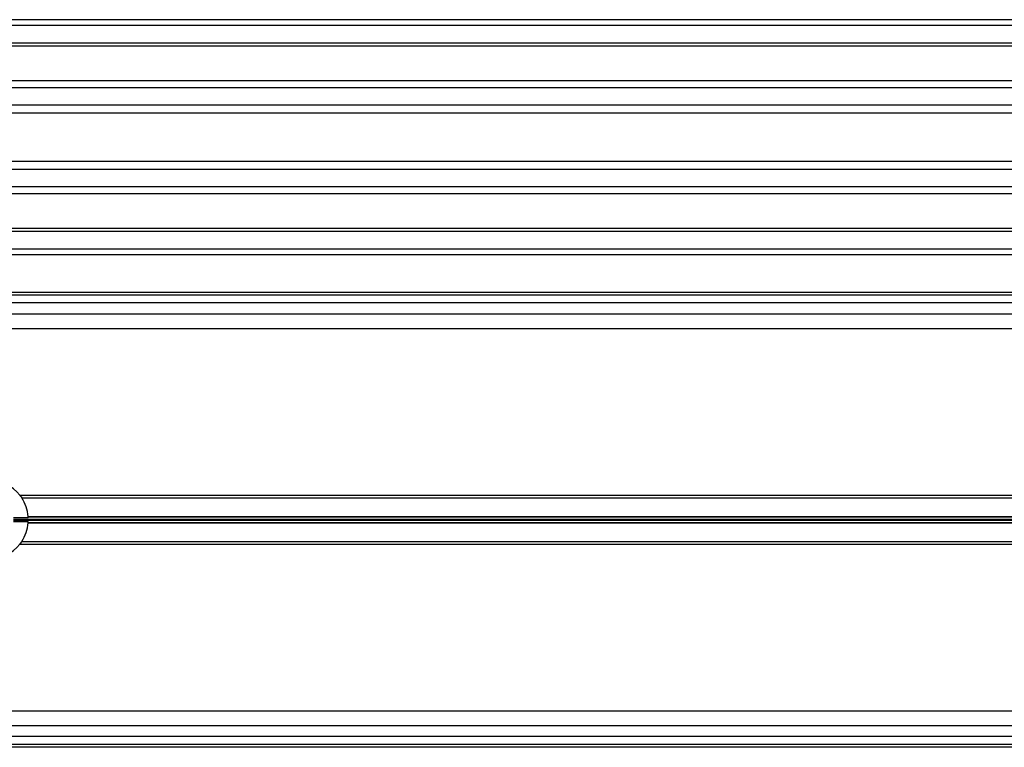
# Model space of a CAD drawing. Header units: millimetres. Extents: x 0 to 420, y 0 to 297.
# Tile 39 of 65: x 173.07 to 181.43, y 235.6 to 241.79. Entities that reach past the tile are written whole.
import ezdxf

# ---------------------------------------------------------------- set-up
doc = ezdxf.new("R2010")
doc.units = ezdxf.units.MM

msp = doc.modelspace()

# ---------------------------------------------------------------- linework, layer by layer
at = {"color": 7, "linetype": 'Continuous', "lineweight": 25}
for p, q in [((202.47652, 241.78829), (102.47652, 241.78829)), ((202.47652, 241.73829), (102.47652, 241.73829)), ((202.47652, 241.58829), (102.47652, 241.58829)), ((202.47652, 241.56279), (102.47652, 241.56279)), ((189.84131, 241.26828), (165.72963, 241.26828)), ((189.78904, 241.21027), (165.78191, 241.21027)), ((189.71019, 241.06084), (165.86076, 241.06084)), ((189.69323, 240.99329), (165.87772, 240.99329)), ((189.68547, 240.58329), (165.88547, 240.58329)), ((189.68547, 240.51574), (165.88547, 240.51574)), ((189.68547, 240.36631), (165.88547, 240.36631)), ((189.68547, 240.3083), (165.88547, 240.3083)), ((189.68547, 240.01379), (165.88547, 240.01379)), ((189.68547, 239.98829), (165.88547, 239.98829)), ((189.68547, 239.83829), (165.88547, 239.83829)), ((189.68547, 239.78829), (165.88547, 239.78829)), ((165.88547, 239.47329), (189.68547, 239.47329)), ((165.88547, 239.44829), (189.68547, 239.44829)), ((189.68547, 239.38068), (165.88547, 239.38068)), ((165.88547, 239.2884), (189.68547, 239.2884)), ((165.88547, 239.1634), (189.68547, 239.1634)), ((173.06761, 237.7459), (185.09939, 237.7459)), ((173.08373, 237.7234), (185.09066, 237.7234)), ((173.13869, 237.55328), (173.01349, 237.55328)), ((173.01399, 237.54183), (185.04456, 237.54183)), ((173.01399, 237.53476), (185.04326, 237.53476)), ((173.13794, 237.56535), (185.04886, 237.56535)), ((173.1382, 237.56182), (185.04822, 237.56182)), ((173.01349, 237.5233), (173.13869, 237.5233)), ((173.13794, 237.51123), (185.03895, 237.51123)), ((173.1382, 237.51477), (185.0396, 237.51477)), ((173.08387, 237.3534), (173.06654, 237.3328)), ((173.06779, 237.3309), (185.00927, 237.3309)), ((173.08387, 237.3534), (185.01005, 237.3534)), ((119.72163, 235.9134), (185.23142, 235.9134)), ((119.68487, 235.7884), (185.26818, 235.7884)), ((185.29538, 235.6959), (119.65767, 235.6959)), ((185.31526, 235.62829), (119.63779, 235.62829)), ((185.32261, 235.60329), (119.63044, 235.60329))]:
    msp.add_line(p, q, dxfattribs=at)
for start, end in [(37.962405, 142.037595), (4.59914, 33.262634), (2.545909, 3.997433), (326.782507, 355.40086), (356.002567, 357.454091), (217.914534, 322.085466)]:
    msp.add_arc((172.80152, 237.53829), 0.3375, start, end, dxfattribs=at)
for points, knots in [([(173.06742, 237.74472), (173.06946, 237.74262), (173.07561, 237.73629), (173.08048, 237.72856), (173.08373, 237.7234)], [0, 0, 0, 0, 0.3316608, 1, 1, 1, 1]), ([(173.13794, 237.56535), (173.13798, 237.56479), (173.13807, 237.56367), (173.13815, 237.5625), (173.13819, 237.56195), (173.1382, 237.56182)], [0, 0, 0, 0, 0.4303692, 0.8607685, 1, 1, 1, 1]), ([(173.1382, 237.51477), (173.13817, 237.51433), (173.13811, 237.51345), (173.13801, 237.51216), (173.13795, 237.51141), (173.13794, 237.51123)], [0, 0, 0, 0, 0.4295139, 0.8589937, 1, 1, 1, 1])]:
    msp.add_open_spline(points, degree=3, knots=knots, dxfattribs=at)

doc.saveas('drawing.dxf')
